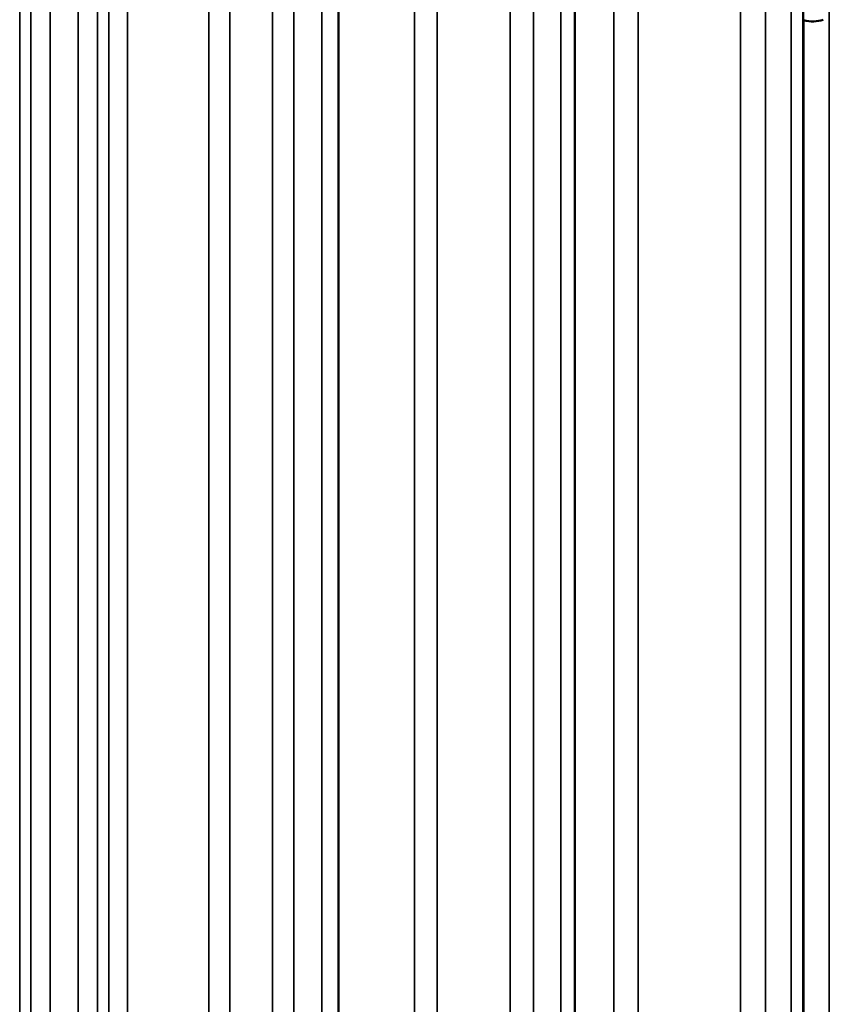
# Model space of a CAD drawing. Header units: millimetres. Extents: x 38 to 2514, y 38 to 1622.
# Tile 173 of 244: x 1703 to 1728, y 430 to 460. Entities that reach past the tile are written whole.
import ezdxf

# ---------------------------------------------------------------- set-up
doc = ezdxf.new("R2010")
doc.units = ezdxf.units.MM
doc.header["$LTSCALE"] = 7.692308
doc.layers.add('Visible (ISO)', color=7, linetype='Continuous', lineweight=50)
doc.layers.add('Visible Narrow (ISO)', color=7, linetype='Continuous', lineweight=35)

msp = doc.modelspace()

# ---------------------------------------------------------------- linework, layer by layer
at = {"layer": 'Visible (ISO)'}
for p, q in [((1713.11, 550.927), (1713.11, 427.289)), ((1720.399, 549.919), (1720.399, 426.381)), ((1727.429, 548.371), (1727.429, 424.936))]:
    msp.add_line(p, q, dxfattribs=at)
for centre, major_axis, start_param, end_param in [((1704.66, 434.868), (49, 0), 1.086994, 1.087536), ((1727.732, 460.218), (0.6, 0), 4.228586, 5.270538)]:
    msp.add_ellipse(centre, major_axis=major_axis, ratio=0.57735, start_param=start_param, end_param=end_param, dxfattribs=at)
at = {"layer": 'Visible Narrow (ISO)'}
for p, q in [((1703.634, 551.347), (1703.634, 427.644)), ((1705.687, 551.347), (1705.687, 427.644)), ((1711.073, 551.144), (1711.073, 427.442)), ((1718.402, 550.381), (1718.402, 426.687)), ((1704.228, 549.796), (1704.228, 427.648)), ((1705.092, 549.796), (1705.092, 427.648)), ((1703.286, 549.28), (1703.286, 427.64)), ((1706.034, 427.64), (1706.034, 549.28)), ((1711.737, 549.544), (1711.737, 427.397)), ((1712.593, 549.479), (1712.593, 427.332)), ((1709.763, 549.138), (1709.763, 427.518)), ((1725.497, 549.072), (1725.497, 425.393)), ((1719.125, 548.729), (1719.125, 426.582)), ((1716.153, 548.51), (1716.153, 426.979)), ((1719.959, 548.6), (1719.959, 426.453)), ((1722.346, 547.406), (1722.346, 426.04)), ((1726.265, 547.364), (1726.265, 425.217)), ((1727.063, 547.174), (1727.063, 425.026)), ((1728.237, 545.845), (1728.237, 424.73)), ((1706.61, 427.63), (1706.61, 463.136)), ((1709.118, 427.549), (1709.118, 463.041)), ((1715.449, 427.06), (1715.449, 462.464)), ((1721.596, 426.177), (1721.596, 461.415)), ((1727.452, 424.93), (1727.452, 459.912))]:
    msp.add_line(p, q, dxfattribs=at)

doc.saveas('drawing.dxf')
